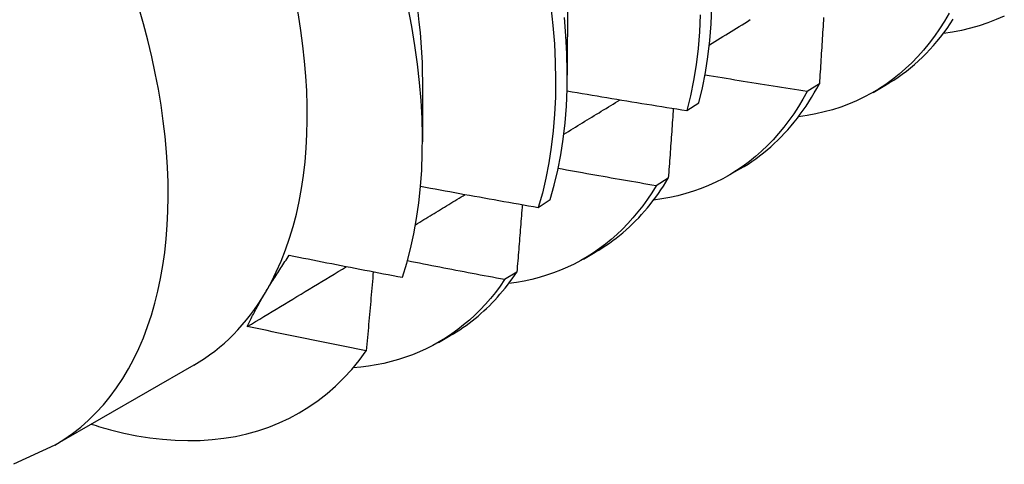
# Model space of a CAD drawing. Header units: inches. Extents: x 19 to 488, y 53 to 230.
# Tile 75 of 121: x 435.501 to 435.737, y 193.736 to 193.843. Entities that reach past the tile are written whole.
import ezdxf

# ---------------------------------------------------------------- set-up
doc = ezdxf.new("R2010")
doc.units = ezdxf.units.IN
doc.header["$MEASUREMENT"] = 0
doc.layers.add('Visible Edges(ANSI)', color=7, linetype='Continuous', lineweight=25)
doc.layers.add('Visible Tangent Edges(ANSI)', color=7, linetype='Continuous', lineweight=25)

msp = doc.modelspace()

# ---------------------------------------------------------------- linework, layer by layer
at = {"layer": 'Visible Edges(ANSI)'}
for p, q in [((435.63237, 193.84823), (435.63235, 193.82979)), ((435.59757, 193.82819), (435.59755, 193.81377)), ((435.69289, 193.82772), (435.68996, 193.82588)), ((435.70579, 193.82566), (435.70861, 193.82728)), ((435.66109, 193.82128), (435.66397, 193.82316)), ((435.671, 193.80563), (435.67381, 193.80724)), ((435.65661, 193.80502), (435.65368, 193.8032)), ((435.62537, 193.79799), (435.62826, 193.79987)), ((435.6362, 193.78559), (435.63901, 193.78721)), ((435.62023, 193.78245), (435.61728, 193.78064)), ((435.6014, 193.76555), (435.60421, 193.76717)), ((435.54265, 193.76011), (435.50925, 193.74087))]:
    msp.add_line(p, q, dxfattribs=at)
at = {"layer": 'Visible Edges(ANSI)', "flags": 128}
for points in [[(435.59276, 193.7812), (435.59379, 193.78457), (435.5947, 193.78805), (435.59549, 193.79164), (435.59615, 193.79534), (435.59668, 193.79913), (435.59709, 193.80302), (435.59737, 193.80699), (435.59752, 193.81104), (435.59755, 193.81518), (435.59745, 193.81939), (435.59722, 193.82368), (435.59686, 193.82803), (435.59637, 193.83245), (435.59575, 193.83693), (435.59501, 193.84146), (435.59414, 193.84603)], [(435.59642, 193.84496), (435.59672, 193.84249), (435.59698, 193.84005), (435.59719, 193.83763), (435.59735, 193.83523), (435.59746, 193.83287), (435.59752, 193.83053), (435.59754, 193.82822)], [(435.62841, 193.8462), (435.6289, 193.84171), (435.62924, 193.83728), (435.62946, 193.83293), (435.62954, 193.82867), (435.62948, 193.82448), (435.62929, 193.82039), (435.62897, 193.81639), (435.62851, 193.81249), (435.62792, 193.8087), (435.6272, 193.80501), (435.62635, 193.80144), (435.62537, 193.79799)], [(435.66427, 193.84427), (435.66407, 193.84019), (435.66374, 193.83619), (435.66328, 193.8323), (435.66268, 193.82851), (435.66195, 193.82484), (435.66109, 193.82128)], [(435.66397, 193.82316), (435.66482, 193.82673), (435.66554, 193.83042), (435.66613, 193.83421), (435.66658, 193.83811), (435.6669, 193.84211), (435.66709, 193.84621)], [(435.72408, 193.84467), (435.72296, 193.84276), (435.72178, 193.84091), (435.72055, 193.83914), (435.71927, 193.83744), (435.71793, 193.83581), (435.71654, 193.83425), (435.71509, 193.83276), (435.7136, 193.83135), (435.71205, 193.83001), (435.71046, 193.82875), (435.70882, 193.82757), (435.70713, 193.82646), (435.70539, 193.82544), (435.70361, 193.82449), (435.70179, 193.82362), (435.69992, 193.82283), (435.69801, 193.82212), (435.69606, 193.82149), (435.69407, 193.82094), (435.69204, 193.82048), (435.68998, 193.82009), (435.68788, 193.81979)], [(435.62826, 193.79987), (435.62923, 193.80333), (435.63007, 193.80691), (435.63078, 193.8106), (435.63136, 193.8144), (435.63181, 193.81831), (435.63212, 193.82231), (435.6323, 193.82642), (435.63235, 193.83061), (435.63226, 193.83488), (435.63203, 193.83924), (435.63168, 193.84366)], [(435.66647, 193.83707), (435.66712, 193.83747), (435.66777, 193.83788), (435.66843, 193.83828), (435.66908, 193.83868), (435.66974, 193.83909), (435.67039, 193.83949), (435.67105, 193.8399), (435.6717, 193.8403), (435.67236, 193.8407), (435.67301, 193.84111), (435.67366, 193.84151), (435.67432, 193.84192), (435.67497, 193.84232), (435.67563, 193.84272), (435.67628, 193.84313)], [(435.6939, 193.84361), (435.69385, 193.84289), (435.69381, 193.84217), (435.69377, 193.84145), (435.69372, 193.84073), (435.69368, 193.84001), (435.69363, 193.83929), (435.69359, 193.83857), (435.69354, 193.83785), (435.6935, 193.83713), (435.69345, 193.8364), (435.6934, 193.83568), (435.69336, 193.83496), (435.69331, 193.83424), (435.69327, 193.83351), (435.69322, 193.83279), (435.69317, 193.83207), (435.69313, 193.83134), (435.69308, 193.83062), (435.69303, 193.82989), (435.69298, 193.82917), (435.69294, 193.82844), (435.69289, 193.82772)], [(435.70861, 193.82728), (435.70968, 193.82792), (435.71074, 193.82859), (435.71178, 193.82929), (435.7128, 193.83002), (435.7138, 193.83078), (435.71479, 193.83157), (435.71575, 193.83239), (435.7167, 193.83323), (435.71763, 193.83411), (435.71853, 193.83501), (435.71942, 193.83594), (435.72029, 193.8369), (435.72114, 193.83789), (435.72196, 193.83891), (435.72277, 193.83995), (435.72355, 193.84102), (435.72432, 193.84212), (435.72506, 193.84324)], [(435.73731, 193.84399), (435.73536, 193.84313), (435.73335, 193.84235), (435.7313, 193.84166), (435.72921, 193.84107), (435.72707, 193.84056), (435.7249, 193.84015), (435.72268, 193.83983)], [(435.68996, 193.82588), (435.68894, 193.82604), (435.68792, 193.82619), (435.68689, 193.82635), (435.68587, 193.82651), (435.68484, 193.82667), (435.68382, 193.82683), (435.6828, 193.82699), (435.68178, 193.82715), (435.68075, 193.82731), (435.67973, 193.82747), (435.67871, 193.82764), (435.67769, 193.8278), (435.67666, 193.82796), (435.67564, 193.82813), (435.67462, 193.82829), (435.6736, 193.82845), (435.67258, 193.82862), (435.67155, 193.82879), (435.67053, 193.82895), (435.66951, 193.82912), (435.66849, 193.82929), (435.66747, 193.82945), (435.66645, 193.82962), (435.66543, 193.82979)], [(435.67381, 193.80724), (435.67479, 193.80782), (435.67575, 193.80843), (435.6767, 193.80906), (435.67763, 193.80971), (435.67855, 193.81039), (435.67945, 193.81109), (435.68034, 193.81182), (435.68121, 193.81257), (435.68207, 193.81334), (435.68291, 193.81414), (435.68373, 193.81496), (435.68454, 193.81581), (435.68533, 193.81668), (435.6861, 193.81757), (435.68686, 193.81848), (435.6876, 193.81942), (435.68832, 193.82038), (435.68903, 193.82136), (435.68971, 193.82237), (435.69039, 193.8234), (435.69104, 193.82444), (435.69167, 193.82551), (435.69229, 193.82661), (435.69289, 193.82772)], [(435.63229, 193.82601), (435.63349, 193.8258), (435.63468, 193.8256), (435.63588, 193.8254), (435.63708, 193.82519), (435.63828, 193.82499), (435.63948, 193.82479), (435.64068, 193.82459), (435.64188, 193.82439), (435.64308, 193.82419), (435.64427, 193.82399), (435.64547, 193.82379), (435.64667, 193.82359), (435.64787, 193.8234), (435.64908, 193.8232), (435.65028, 193.82301), (435.65148, 193.82281), (435.65268, 193.82262), (435.65388, 193.82242), (435.65508, 193.82223), (435.65628, 193.82204), (435.65748, 193.82185), (435.65869, 193.82166), (435.65989, 193.82147), (435.66109, 193.82128)], [(435.68996, 193.82588), (435.68894, 193.82404), (435.68787, 193.82225), (435.68675, 193.82053), (435.68558, 193.81887), (435.68437, 193.81727), (435.6831, 193.81573), (435.68179, 193.81426), (435.68043, 193.81285), (435.67903, 193.81152), (435.67758, 193.81024), (435.67608, 193.80904), (435.67455, 193.8079), (435.67297, 193.80683), (435.67135, 193.80583), (435.66969, 193.8049), (435.66799, 193.80404), (435.66625, 193.80325), (435.66447, 193.80254), (435.66266, 193.80189), (435.66081, 193.80132), (435.65893, 193.80082), (435.65701, 193.80039), (435.65506, 193.80003), (435.65308, 193.79975)], [(435.6315, 193.81558), (435.63207, 193.81592), (435.63263, 193.81627), (435.63319, 193.81661), (435.63376, 193.81696), (435.63432, 193.8173), (435.63488, 193.81765), (435.63545, 193.818), (435.63601, 193.81834), (435.63658, 193.81869), (435.63714, 193.81903), (435.6377, 193.81938), (435.63827, 193.81972), (435.63883, 193.82007), (435.63939, 193.82042), (435.63996, 193.82076), (435.64052, 193.82111), (435.64108, 193.82145), (435.64165, 193.8218), (435.64221, 193.82214), (435.64278, 193.82249), (435.64334, 193.82284), (435.6439, 193.82318), (435.64447, 193.82353), (435.64503, 193.82387)], [(435.65781, 193.82179), (435.65776, 193.8211), (435.65772, 193.8204), (435.65767, 193.81971), (435.65762, 193.81901), (435.65757, 193.81831), (435.65752, 193.81762), (435.65747, 193.81692), (435.65742, 193.81622), (435.65737, 193.81552), (435.65732, 193.81483), (435.65727, 193.81413), (435.65722, 193.81343), (435.65717, 193.81273), (435.65712, 193.81203), (435.65707, 193.81133), (435.65702, 193.81063), (435.65697, 193.80993), (435.65692, 193.80923), (435.65687, 193.80853), (435.65682, 193.80783), (435.65677, 193.80713), (435.65671, 193.80643), (435.65666, 193.80573), (435.65661, 193.80502)], [(435.65368, 193.8032), (435.65269, 193.80336), (435.65171, 193.80353), (435.65073, 193.8037), (435.64975, 193.80387), (435.64877, 193.80404), (435.64779, 193.80421), (435.64681, 193.80438), (435.64583, 193.80455), (435.64485, 193.80472), (435.64387, 193.80489), (435.64289, 193.80506), (435.64191, 193.80523), (435.64093, 193.80541), (435.63995, 193.80558), (435.63897, 193.80575), (435.63799, 193.80593), (435.63701, 193.8061), (435.63603, 193.80628), (435.63505, 193.80645), (435.63407, 193.80663), (435.63309, 193.80681), (435.63212, 193.80698), (435.63114, 193.80716), (435.63016, 193.80734)], [(435.63901, 193.78721), (435.63989, 193.78773), (435.64076, 193.78827), (435.64161, 193.78883), (435.64246, 193.78941), (435.64329, 193.79001), (435.64411, 193.79063), (435.64492, 193.79126), (435.64571, 193.79192), (435.64649, 193.7926), (435.64726, 193.7933), (435.64802, 193.79402), (435.64876, 193.79475), (435.64949, 193.79551), (435.6502, 193.79628), (435.65091, 193.79707), (435.6516, 193.79788), (435.65227, 193.79871), (435.65293, 193.79956), (435.65358, 193.80043), (435.65422, 193.80131), (435.65484, 193.80221), (435.65544, 193.80313), (435.65603, 193.80407), (435.65661, 193.80502)], [(435.5971, 193.8031), (435.59827, 193.80288), (435.59945, 193.80266), (435.60062, 193.80244), (435.6018, 193.80222), (435.60297, 193.80201), (435.60415, 193.80179), (435.60533, 193.80157), (435.60651, 193.80136), (435.60768, 193.80114), (435.60886, 193.80093), (435.61004, 193.80072), (435.61122, 193.8005), (435.61239, 193.80029), (435.61357, 193.80008), (435.61475, 193.79987), (435.61593, 193.79966), (435.61711, 193.79945), (435.61829, 193.79924), (435.61947, 193.79903), (435.62065, 193.79882), (435.62183, 193.79861), (435.62301, 193.79841), (435.62419, 193.7982), (435.62537, 193.79799)], [(435.65368, 193.8032), (435.65265, 193.80154), (435.65158, 193.79994), (435.65047, 193.7984), (435.64931, 193.79691), (435.64812, 193.79548), (435.64688, 193.7941), (435.6456, 193.79278), (435.64428, 193.79152), (435.64292, 193.79032), (435.64152, 193.78918), (435.64009, 193.7881), (435.63861, 193.78708), (435.6371, 193.78612), (435.63556, 193.78522), (435.63397, 193.78439), (435.63236, 193.78361), (435.63071, 193.7829), (435.62902, 193.78226), (435.62731, 193.78167), (435.62556, 193.78115), (435.62379, 193.7807), (435.62198, 193.7803), (435.62015, 193.77998), (435.61828, 193.77971)], [(435.59589, 193.79384), (435.59639, 193.79415), (435.59689, 193.79445), (435.59739, 193.79475), (435.59788, 193.79506), (435.59838, 193.79536), (435.59888, 193.79566), (435.59938, 193.79597), (435.59988, 193.79627), (435.60037, 193.79657), (435.60087, 193.79688), (435.60137, 193.79718), (435.60187, 193.79748), (435.60237, 193.79778), (435.60286, 193.79809), (435.60336, 193.79839), (435.60386, 193.79869), (435.60436, 193.799), (435.60486, 193.7993), (435.60535, 193.7996), (435.60585, 193.79991), (435.60635, 193.80021), (435.60685, 193.80051), (435.60734, 193.80082), (435.60784, 193.80112)], [(435.62153, 193.79867), (435.62148, 193.79799), (435.62142, 193.79732), (435.62137, 193.79665), (435.62132, 193.79597), (435.62126, 193.7953), (435.62121, 193.79463), (435.62116, 193.79395), (435.6211, 193.79328), (435.62105, 193.7926), (435.621, 193.79193), (435.62094, 193.79125), (435.62089, 193.79058), (435.62083, 193.7899), (435.62078, 193.78923), (435.62073, 193.78855), (435.62067, 193.78787), (435.62062, 193.7872), (435.62056, 193.78652), (435.62051, 193.78584), (435.62045, 193.78517), (435.62039, 193.78449), (435.62034, 193.78381), (435.62028, 193.78313), (435.62023, 193.78245)], [(435.55983, 193.77751), (435.56004, 193.77787), (435.56026, 193.77824), (435.56047, 193.7786), (435.56069, 193.77896), (435.56092, 193.77933), (435.56114, 193.7797), (435.56137, 193.78007), (435.5616, 193.78044), (435.56183, 193.78081), (435.56206, 193.78118), (435.5623, 193.78155), (435.56254, 193.78193), (435.56278, 193.7823), (435.56302, 193.78268), (435.56327, 193.78306), (435.56351, 193.78344), (435.56376, 193.78382), (435.56401, 193.7842), (435.56427, 193.78458), (435.56452, 193.78497), (435.56478, 193.78535), (435.56504, 193.78574), (435.5653, 193.78613), (435.56556, 193.78652)], [(435.56556, 193.78652), (435.56669, 193.78629), (435.56783, 193.78606), (435.56896, 193.78583), (435.57009, 193.78561), (435.57122, 193.78538), (435.57235, 193.78516), (435.57348, 193.78493), (435.57461, 193.78471), (435.57575, 193.78448), (435.57688, 193.78426), (435.57801, 193.78404), (435.57914, 193.78382), (435.58028, 193.7836), (435.58141, 193.78338), (435.58255, 193.78316), (435.58368, 193.78294), (435.58481, 193.78272), (435.58595, 193.7825), (435.58708, 193.78228), (435.58822, 193.78206), (435.58935, 193.78185), (435.59049, 193.78163), (435.59162, 193.78142), (435.59276, 193.7812)], [(435.61728, 193.78064), (435.61631, 193.78082), (435.61534, 193.781), (435.61436, 193.78119), (435.61339, 193.78137), (435.61241, 193.78155), (435.61144, 193.78174), (435.61047, 193.78192), (435.6095, 193.78211), (435.60852, 193.78229), (435.60755, 193.78248), (435.60658, 193.78267), (435.6056, 193.78285), (435.60463, 193.78304), (435.60366, 193.78323), (435.60269, 193.78342), (435.60172, 193.78361), (435.60075, 193.7838), (435.59977, 193.78399), (435.5988, 193.78418), (435.59783, 193.78437), (435.59686, 193.78456), (435.59589, 193.78475), (435.59492, 193.78494), (435.59395, 193.78514)], [(435.55548, 193.76937), (435.55647, 193.76997), (435.55746, 193.77057), (435.55846, 193.77117), (435.55945, 193.77177), (435.56045, 193.77237), (435.56144, 193.77297), (435.56243, 193.77357), (435.56343, 193.77417), (435.56442, 193.77477), (435.56542, 193.77537), (435.56641, 193.77597), (435.5674, 193.77657), (435.5684, 193.77717), (435.56939, 193.77777), (435.57038, 193.77838), (435.57138, 193.77898), (435.57237, 193.77958), (435.57336, 193.78018), (435.57436, 193.78078), (435.57535, 193.78138), (435.57634, 193.78198), (435.57734, 193.78258), (435.57833, 193.78318), (435.57932, 193.78379)], [(435.61728, 193.78064), (435.6162, 193.77908), (435.61507, 193.77757), (435.6139, 193.77612), (435.61269, 193.77473), (435.61144, 193.77339), (435.61015, 193.77211), (435.60882, 193.77089), (435.60745, 193.76973), (435.60605, 193.76862), (435.6046, 193.76758), (435.60312, 193.76659), (435.6016, 193.76567), (435.60005, 193.7648), (435.59846, 193.764), (435.59684, 193.76326), (435.59519, 193.76258), (435.59351, 193.76196), (435.59179, 193.76141), (435.59004, 193.76092), (435.58827, 193.76049), (435.58646, 193.76013), (435.58463, 193.75983), (435.58277, 193.75959), (435.58088, 193.75942)], [(435.58573, 193.78254), (435.58566, 193.78175), (435.5856, 193.78096), (435.58553, 193.78017), (435.58546, 193.77938), (435.58539, 193.77859), (435.58532, 193.7778), (435.58526, 193.77701), (435.58519, 193.77622), (435.58512, 193.77543), (435.58505, 193.77464), (435.58498, 193.77385), (435.58491, 193.77305), (435.58484, 193.77226), (435.58477, 193.77147), (435.5847, 193.77067), (435.58463, 193.76988), (435.58456, 193.76909), (435.58449, 193.76829), (435.58442, 193.7675), (435.58435, 193.7667), (435.58428, 193.76591), (435.5842, 193.76511), (435.58413, 193.76432), (435.58406, 193.76352)], [(435.60421, 193.76717), (435.60499, 193.76763), (435.60576, 193.7681), (435.60653, 193.7686), (435.60728, 193.7691), (435.60803, 193.76963), (435.60876, 193.77017), (435.60948, 193.77072), (435.6102, 193.77129), (435.6109, 193.77188), (435.6116, 193.77248), (435.61228, 193.7731), (435.61296, 193.77373), (435.61362, 193.77437), (435.61428, 193.77503), (435.61492, 193.77571), (435.61555, 193.7764), (435.61617, 193.77711), (435.61679, 193.77783), (435.61739, 193.77856), (435.61798, 193.77931), (435.61856, 193.78008), (435.61912, 193.78086), (435.61968, 193.78165), (435.62023, 193.78245)], [(435.55548, 193.76937), (435.55563, 193.76969), (435.55579, 193.77002), (435.55595, 193.77034), (435.55611, 193.77067), (435.55627, 193.771), (435.55644, 193.77133), (435.5566, 193.77166), (435.55677, 193.77199), (435.55695, 193.77233), (435.55712, 193.77266), (435.5573, 193.773), (435.55748, 193.77334), (435.55766, 193.77368), (435.55785, 193.77402), (435.55803, 193.77436), (435.55822, 193.77471), (435.55841, 193.77505), (435.55861, 193.7754), (435.55881, 193.77575), (435.55901, 193.7761), (435.55921, 193.77645), (435.55941, 193.7768), (435.55962, 193.77716), (435.55983, 193.77751)], [(435.58406, 193.76352), (435.58287, 193.76376), (435.58167, 193.764), (435.58048, 193.76423), (435.57929, 193.76447), (435.57809, 193.76471), (435.5769, 193.76495), (435.57571, 193.76519), (435.57452, 193.76543), (435.57332, 193.76567), (435.57213, 193.76591), (435.57094, 193.76616), (435.56975, 193.7664), (435.56856, 193.76664), (435.56737, 193.76689), (435.56618, 193.76713), (435.56499, 193.76738), (435.5638, 193.76763), (435.56261, 193.76787), (435.56142, 193.76812), (435.56023, 193.76837), (435.55904, 193.76862), (435.55785, 193.76887), (435.55667, 193.76912), (435.55548, 193.76937)], [(435.52261, 193.74453), (435.5258, 193.74376), (435.52895, 193.74312), (435.53207, 193.74261), (435.53515, 193.74225), (435.53818, 193.74202), (435.54118, 193.74193), (435.54412, 193.74198), (435.54702, 193.74217), (435.54987, 193.7425), (435.55266, 193.74296), (435.55538, 193.74357), (435.55804, 193.74431), (435.56063, 193.74519), (435.56315, 193.7462), (435.5656, 193.74734), (435.56797, 193.74862), (435.57027, 193.75003), (435.57249, 193.75158), (435.57463, 193.75325), (435.57669, 193.75506), (435.57867, 193.75699), (435.58056, 193.75905), (435.58236, 193.76123), (435.58406, 193.76352)], [(435.50925, 193.74087), (435.49932, 193.73624)]]:
    msp.add_lwpolyline(points, dxfattribs=at)
at = {"layer": 'Visible Edges(ANSI)'}
for centre, major_axis, start_param, end_param in [((435.47733, 193.87355), (0.06533, -0.11344), 0.316681, 1.363879), ((435.47733, 193.87355), (0.06533, -0.11344), 0, 0.316681), ((435.49473, 193.88357), (0.07761, -0.13476), 5.712947, 5.756075)]:
    msp.add_ellipse(centre, major_axis=major_axis, ratio=0.578093, start_param=start_param, end_param=end_param, dxfattribs=at)
at = {"layer": 'Visible Tangent Edges(ANSI)'}
msp.add_ellipse((435.44392, 193.85432), major_axis=(0.06533, -0.11344), ratio=0.578093, start_param=0, end_param=3.141593, dxfattribs=at)

doc.saveas('drawing.dxf')
